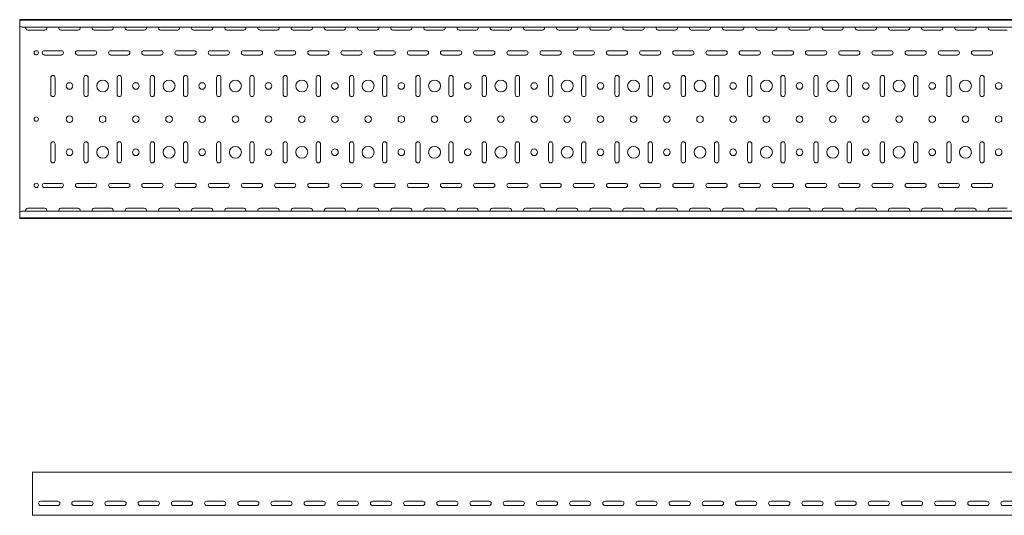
# Model space of a CAD drawing. Header units: millimetres. Extents: x -792 to 3872, y -6969 to -452.
# Tile 14 of 20: x 825 to 2309, y -3363 to -2616. Entities that reach past the tile are written whole.
import ezdxf

# ---------------------------------------------------------------- set-up
doc = ezdxf.new("R2010")
doc.units = ezdxf.units.MM

msp = doc.modelspace()

# ---------------------------------------------------------------- linework, layer by layer
at = {"color": 7, "linetype": 'Continuous', "lineweight": 15}
for p, q in [((3825.5, -2615.6), (825.5, -2615.6)), ((825.5, -2616.6), (825.5, -2615.6)), ((3825.5, -2616.6), (825.5, -2616.6)), ((825.5, -2625.1), (825.5, -2616.6)), ((825.5, -2625.4), (825.5, -2625.1)), ((825.5, -2625.4), (828.5, -2626.8)), ((825.5, -2625.4), (825.5, -2905.8)), ((3822.5, -2626.8), (828.5, -2626.8)), ((837.7, -2631.4), (863.2, -2631.4)), ((887.7, -2631.4), (913.2, -2631.4)), ((937.7, -2631.4), (963.2, -2631.4)), ((987.7, -2631.4), (1013.2, -2631.4)), ((1037.7, -2631.4), (1063.2, -2631.4)), ((1087.7, -2631.4), (1113.2, -2631.4)), ((1137.7, -2631.4), (1163.2, -2631.4)), ((1187.7, -2631.4), (1213.2, -2631.4)), ((1237.7, -2631.4), (1263.2, -2631.4)), ((1287.7, -2631.4), (1313.2, -2631.4)), ((1337.7, -2631.4), (1363.2, -2631.4)), ((1387.7, -2631.4), (1413.2, -2631.4)), ((1437.7, -2631.4), (1463.2, -2631.4)), ((1487.7, -2631.4), (1513.2, -2631.4)), ((1537.7, -2631.4), (1563.2, -2631.4)), ((1587.7, -2631.4), (1613.2, -2631.4)), ((1637.7, -2631.4), (1663.2, -2631.4)), ((1687.7, -2631.4), (1713.2, -2631.4)), ((1737.7, -2631.4), (1763.2, -2631.4)), ((1787.7, -2631.4), (1813.2, -2631.4)), ((1837.7, -2631.4), (1863.2, -2631.4)), ((1887.7, -2631.4), (1913.2, -2631.4)), ((1937.7, -2631.4), (1963.2, -2631.4)), ((1987.7, -2631.4), (2013.2, -2631.4)), ((2037.7, -2631.4), (2063.2, -2631.4)), ((2087.7, -2631.4), (2113.2, -2631.4)), ((2137.7, -2631.4), (2163.2, -2631.4)), ((2187.7, -2631.4), (2213.2, -2631.4)), ((2237.7, -2631.4), (2263.2, -2631.4)), ((2287.7, -2631.4), (2313.2, -2631.4)), ((888.2, -2662.4), (862.7, -2662.4)), ((862.7, -2668.9), (888.2, -2668.9)), ((938.2, -2662.4), (912.7, -2662.4)), ((912.7, -2668.9), (938.2, -2668.9)), ((988.2, -2662.4), (962.7, -2662.4)), ((962.7, -2668.9), (988.2, -2668.9)), ((1038.2, -2662.4), (1012.7, -2662.4)), ((1012.7, -2668.9), (1038.2, -2668.9)), ((1088.2, -2662.4), (1062.7, -2662.4)), ((1062.7, -2668.9), (1088.2, -2668.9)), ((1138.2, -2662.4), (1112.7, -2662.4)), ((1112.7, -2668.9), (1138.2, -2668.9)), ((1188.2, -2662.4), (1162.7, -2662.4)), ((1162.7, -2668.9), (1188.2, -2668.9)), ((1238.2, -2662.4), (1212.7, -2662.4)), ((1212.7, -2668.9), (1238.2, -2668.9)), ((1288.2, -2662.4), (1262.7, -2662.4)), ((1262.7, -2668.9), (1288.2, -2668.9)), ((1338.2, -2662.4), (1312.7, -2662.4)), ((1312.7, -2668.9), (1338.2, -2668.9)), ((1388.2, -2662.4), (1362.7, -2662.4)), ((1362.7, -2668.9), (1388.2, -2668.9)), ((1438.2, -2662.4), (1412.7, -2662.4)), ((1412.7, -2668.9), (1438.2, -2668.9)), ((1488.2, -2662.4), (1462.7, -2662.4)), ((1462.7, -2668.9), (1488.2, -2668.9)), ((1538.2, -2662.4), (1512.7, -2662.4)), ((1512.7, -2668.9), (1538.2, -2668.9)), ((1588.2, -2662.4), (1562.7, -2662.4)), ((1562.7, -2668.9), (1588.2, -2668.9)), ((1638.2, -2662.4), (1612.7, -2662.4)), ((1612.7, -2668.9), (1638.2, -2668.9)), ((1688.2, -2662.4), (1662.7, -2662.4)), ((1662.7, -2668.9), (1688.2, -2668.9)), ((1738.2, -2662.4), (1712.7, -2662.4)), ((1712.7, -2668.9), (1738.2, -2668.9)), ((1788.2, -2662.4), (1762.7, -2662.4)), ((1762.7, -2668.9), (1788.2, -2668.9)), ((1838.2, -2662.4), (1812.7, -2662.4)), ((1812.7, -2668.9), (1838.2, -2668.9)), ((1888.2, -2662.4), (1862.7, -2662.4)), ((1862.7, -2668.9), (1888.2, -2668.9)), ((1938.2, -2662.4), (1912.7, -2662.4)), ((1912.7, -2668.9), (1938.2, -2668.9)), ((1988.2, -2662.4), (1962.7, -2662.4)), ((1962.7, -2668.9), (1988.2, -2668.9)), ((2038.2, -2662.4), (2012.7, -2662.4)), ((2012.7, -2668.9), (2038.2, -2668.9)), ((2088.2, -2662.4), (2062.7, -2662.4)), ((2062.7, -2668.9), (2088.2, -2668.9)), ((2138.2, -2662.4), (2112.7, -2662.4)), ((2112.7, -2668.9), (2138.2, -2668.9)), ((2188.2, -2662.4), (2162.7, -2662.4)), ((2162.7, -2668.9), (2188.2, -2668.9)), ((2238.2, -2662.4), (2212.7, -2662.4)), ((2212.7, -2668.9), (2238.2, -2668.9)), ((2288.2, -2662.4), (2262.7, -2662.4)), ((2262.7, -2668.9), (2288.2, -2668.9)), ((872.2, -2702.9), (872.2, -2728.4)), ((878.7, -2728.4), (878.7, -2702.9)), ((922.2, -2702.9), (922.2, -2728.4)), ((928.7, -2728.4), (928.7, -2702.9)), ((972.2, -2702.9), (972.2, -2728.4)), ((978.7, -2728.4), (978.7, -2702.9)), ((1022.2, -2702.9), (1022.2, -2728.4)), ((1028.7, -2728.4), (1028.7, -2702.9)), ((1072.2, -2702.9), (1072.2, -2728.4)), ((1078.7, -2728.4), (1078.7, -2702.9)), ((1122.2, -2702.9), (1122.2, -2728.4)), ((1128.7, -2728.4), (1128.7, -2702.9)), ((1172.2, -2702.9), (1172.2, -2728.4)), ((1178.7, -2728.4), (1178.7, -2702.9)), ((1222.2, -2702.9), (1222.2, -2728.4)), ((1228.7, -2728.4), (1228.7, -2702.9)), ((1272.2, -2702.9), (1272.2, -2728.4)), ((1278.7, -2728.4), (1278.7, -2702.9)), ((1322.2, -2702.9), (1322.2, -2728.4)), ((1328.7, -2728.4), (1328.7, -2702.9)), ((1372.2, -2702.9), (1372.2, -2728.4)), ((1378.7, -2728.4), (1378.7, -2702.9)), ((1422.2, -2702.9), (1422.2, -2728.4)), ((1428.7, -2728.4), (1428.7, -2702.9)), ((1472.2, -2702.9), (1472.2, -2728.4)), ((1478.7, -2728.4), (1478.7, -2702.9)), ((1522.2, -2702.9), (1522.2, -2728.4)), ((1528.7, -2728.4), (1528.7, -2702.9)), ((1572.2, -2702.9), (1572.2, -2728.4)), ((1578.7, -2728.4), (1578.7, -2702.9)), ((1622.2, -2702.9), (1622.2, -2728.4)), ((1628.7, -2728.4), (1628.7, -2702.9)), ((1672.2, -2702.9), (1672.2, -2728.4)), ((1678.7, -2728.4), (1678.7, -2702.9)), ((1722.2, -2702.9), (1722.2, -2728.4)), ((1728.7, -2728.4), (1728.7, -2702.9)), ((1772.2, -2702.9), (1772.2, -2728.4)), ((1778.7, -2728.4), (1778.7, -2702.9)), ((1822.2, -2702.9), (1822.2, -2728.4)), ((1828.7, -2728.4), (1828.7, -2702.9)), ((1872.2, -2702.9), (1872.2, -2728.4)), ((1878.7, -2728.4), (1878.7, -2702.9)), ((1922.2, -2702.9), (1922.2, -2728.4)), ((1928.7, -2728.4), (1928.7, -2702.9)), ((1972.2, -2702.9), (1972.2, -2728.4)), ((1978.7, -2728.4), (1978.7, -2702.9)), ((2022.2, -2702.9), (2022.2, -2728.4)), ((2028.7, -2728.4), (2028.7, -2702.9)), ((2072.2, -2702.9), (2072.2, -2728.4)), ((2078.7, -2728.4), (2078.7, -2702.9)), ((2122.2, -2702.9), (2122.2, -2728.4)), ((2128.7, -2728.4), (2128.7, -2702.9)), ((2172.2, -2702.9), (2172.2, -2728.4)), ((2178.7, -2728.4), (2178.7, -2702.9)), ((2222.2, -2702.9), (2222.2, -2728.4)), ((2228.7, -2728.4), (2228.7, -2702.9)), ((2272.2, -2702.9), (2272.2, -2728.4)), ((2278.7, -2728.4), (2278.7, -2702.9)), ((872.2, -2802.9), (872.2, -2828.4)), ((878.7, -2828.4), (878.7, -2802.9)), ((922.2, -2802.9), (922.2, -2828.4)), ((928.7, -2828.4), (928.7, -2802.9)), ((972.2, -2802.9), (972.2, -2828.4)), ((978.7, -2828.4), (978.7, -2802.9)), ((1022.2, -2802.9), (1022.2, -2828.4)), ((1028.7, -2828.4), (1028.7, -2802.9)), ((1072.2, -2802.9), (1072.2, -2828.4)), ((1078.7, -2828.4), (1078.7, -2802.9)), ((1122.2, -2802.9), (1122.2, -2828.4)), ((1128.7, -2828.4), (1128.7, -2802.9)), ((1172.2, -2802.9), (1172.2, -2828.4)), ((1178.7, -2828.4), (1178.7, -2802.9)), ((1222.2, -2802.9), (1222.2, -2828.4)), ((1228.7, -2828.4), (1228.7, -2802.9)), ((1272.2, -2802.9), (1272.2, -2828.4)), ((1278.7, -2828.4), (1278.7, -2802.9)), ((1322.2, -2802.9), (1322.2, -2828.4)), ((1328.7, -2828.4), (1328.7, -2802.9)), ((1372.2, -2802.9), (1372.2, -2828.4)), ((1378.7, -2828.4), (1378.7, -2802.9)), ((1422.2, -2802.9), (1422.2, -2828.4)), ((1428.7, -2828.4), (1428.7, -2802.9)), ((1472.2, -2802.9), (1472.2, -2828.4)), ((1478.7, -2828.4), (1478.7, -2802.9)), ((1522.2, -2802.9), (1522.2, -2828.4)), ((1528.7, -2828.4), (1528.7, -2802.9)), ((1572.2, -2802.9), (1572.2, -2828.4)), ((1578.7, -2828.4), (1578.7, -2802.9)), ((1622.2, -2802.9), (1622.2, -2828.4)), ((1628.7, -2828.4), (1628.7, -2802.9)), ((1672.2, -2802.9), (1672.2, -2828.4)), ((1678.7, -2828.4), (1678.7, -2802.9)), ((1722.2, -2802.9), (1722.2, -2828.4)), ((1728.7, -2828.4), (1728.7, -2802.9)), ((1772.2, -2802.9), (1772.2, -2828.4)), ((1778.7, -2828.4), (1778.7, -2802.9)), ((1822.2, -2802.9), (1822.2, -2828.4)), ((1828.7, -2828.4), (1828.7, -2802.9)), ((1872.2, -2802.9), (1872.2, -2828.4)), ((1878.7, -2828.4), (1878.7, -2802.9)), ((1922.2, -2802.9), (1922.2, -2828.4)), ((1928.7, -2828.4), (1928.7, -2802.9)), ((1972.2, -2802.9), (1972.2, -2828.4)), ((1978.7, -2828.4), (1978.7, -2802.9)), ((2022.2, -2802.9), (2022.2, -2828.4)), ((2028.7, -2828.4), (2028.7, -2802.9)), ((2072.2, -2802.9), (2072.2, -2828.4)), ((2078.7, -2828.4), (2078.7, -2802.9)), ((2122.2, -2802.9), (2122.2, -2828.4)), ((2128.7, -2828.4), (2128.7, -2802.9)), ((2172.2, -2802.9), (2172.2, -2828.4)), ((2178.7, -2828.4), (2178.7, -2802.9)), ((2222.2, -2802.9), (2222.2, -2828.4)), ((2228.7, -2828.4), (2228.7, -2802.9)), ((2272.2, -2802.9), (2272.2, -2828.4)), ((2278.7, -2828.4), (2278.7, -2802.9)), ((888.2, -2862.4), (862.7, -2862.4)), ((938.2, -2862.4), (912.7, -2862.4)), ((988.2, -2862.4), (962.7, -2862.4)), ((1038.2, -2862.4), (1012.7, -2862.4)), ((1088.2, -2862.4), (1062.7, -2862.4)), ((1138.2, -2862.4), (1112.7, -2862.4)), ((1188.2, -2862.4), (1162.7, -2862.4)), ((1238.2, -2862.4), (1212.7, -2862.4)), ((1288.2, -2862.4), (1262.7, -2862.4)), ((1338.2, -2862.4), (1312.7, -2862.4)), ((1388.2, -2862.4), (1362.7, -2862.4)), ((1438.2, -2862.4), (1412.7, -2862.4)), ((1488.2, -2862.4), (1462.7, -2862.4)), ((1538.2, -2862.4), (1512.7, -2862.4)), ((1588.2, -2862.4), (1562.7, -2862.4)), ((1638.2, -2862.4), (1612.7, -2862.4)), ((1688.2, -2862.4), (1662.7, -2862.4)), ((1738.2, -2862.4), (1712.7, -2862.4)), ((1788.2, -2862.4), (1762.7, -2862.4)), ((1838.2, -2862.4), (1812.7, -2862.4)), ((1888.2, -2862.4), (1862.7, -2862.4)), ((1938.2, -2862.4), (1912.7, -2862.4)), ((1988.2, -2862.4), (1962.7, -2862.4)), ((2038.2, -2862.4), (2012.7, -2862.4)), ((2088.2, -2862.4), (2062.7, -2862.4)), ((2138.2, -2862.4), (2112.7, -2862.4)), ((2188.2, -2862.4), (2162.7, -2862.4)), ((2238.2, -2862.4), (2212.7, -2862.4)), ((2288.2, -2862.4), (2262.7, -2862.4)), ((862.7, -2868.9), (888.2, -2868.9)), ((912.7, -2868.9), (938.2, -2868.9)), ((962.7, -2868.9), (988.2, -2868.9)), ((1012.7, -2868.9), (1038.2, -2868.9)), ((1062.7, -2868.9), (1088.2, -2868.9)), ((1112.7, -2868.9), (1138.2, -2868.9)), ((1162.7, -2868.9), (1188.2, -2868.9)), ((1212.7, -2868.9), (1238.2, -2868.9)), ((1262.7, -2868.9), (1288.2, -2868.9)), ((1312.7, -2868.9), (1338.2, -2868.9)), ((1362.7, -2868.9), (1388.2, -2868.9)), ((1412.7, -2868.9), (1438.2, -2868.9)), ((1462.7, -2868.9), (1488.2, -2868.9)), ((1512.7, -2868.9), (1538.2, -2868.9)), ((1562.7, -2868.9), (1588.2, -2868.9)), ((1612.7, -2868.9), (1638.2, -2868.9)), ((1662.7, -2868.9), (1688.2, -2868.9)), ((1712.7, -2868.9), (1738.2, -2868.9)), ((1762.7, -2868.9), (1788.2, -2868.9)), ((1812.7, -2868.9), (1838.2, -2868.9)), ((1862.7, -2868.9), (1888.2, -2868.9)), ((1912.7, -2868.9), (1938.2, -2868.9)), ((1962.7, -2868.9), (1988.2, -2868.9)), ((2012.7, -2868.9), (2038.2, -2868.9)), ((2062.7, -2868.9), (2088.2, -2868.9)), ((2112.7, -2868.9), (2138.2, -2868.9)), ((2162.7, -2868.9), (2188.2, -2868.9)), ((2212.7, -2868.9), (2238.2, -2868.9)), ((2262.7, -2868.9), (2288.2, -2868.9)), ((828.5, -2904.4), (825.5, -2905.8)), ((825.5, -2906.2), (825.5, -2905.8)), ((825.5, -2914.6), (825.5, -2906.2)), ((3822.5, -2904.4), (828.5, -2904.4)), ((863.2, -2899.9), (837.7, -2899.9)), ((913.2, -2899.9), (887.7, -2899.9)), ((963.2, -2899.9), (937.7, -2899.9)), ((1013.2, -2899.9), (987.7, -2899.9)), ((1063.2, -2899.9), (1037.7, -2899.9)), ((1113.2, -2899.9), (1087.7, -2899.9)), ((1163.2, -2899.9), (1137.7, -2899.9)), ((1213.2, -2899.9), (1187.7, -2899.9)), ((1263.2, -2899.9), (1237.7, -2899.9)), ((1313.2, -2899.9), (1287.7, -2899.9)), ((1363.2, -2899.9), (1337.7, -2899.9)), ((1413.2, -2899.9), (1387.7, -2899.9)), ((1463.2, -2899.9), (1437.7, -2899.9)), ((1513.2, -2899.9), (1487.7, -2899.9)), ((1563.2, -2899.9), (1537.7, -2899.9)), ((1613.2, -2899.9), (1587.7, -2899.9)), ((1663.2, -2899.9), (1637.7, -2899.9)), ((1713.2, -2899.9), (1687.7, -2899.9)), ((1763.2, -2899.9), (1737.7, -2899.9)), ((1813.2, -2899.9), (1787.7, -2899.9)), ((1863.2, -2899.9), (1837.7, -2899.9)), ((1913.2, -2899.9), (1887.7, -2899.9)), ((1963.2, -2899.9), (1937.7, -2899.9)), ((2013.2, -2899.9), (1987.7, -2899.9)), ((2063.2, -2899.9), (2037.7, -2899.9)), ((2113.2, -2899.9), (2087.7, -2899.9)), ((2163.2, -2899.9), (2137.7, -2899.9)), ((2213.2, -2899.9), (2187.7, -2899.9)), ((2263.2, -2899.9), (2237.7, -2899.9)), ((2313.2, -2899.9), (2287.7, -2899.9)), ((825.5, -2914.6), (3825.5, -2914.6)), ((825.5, -2915.6), (825.5, -2914.6)), ((3825.5, -2915.6), (825.5, -2915.6)), ((3844.9, -3297.9), (844.9, -3297.9)), ((844.9, -3304.6), (844.9, -3297.9)), ((844.9, -3306.9), (844.9, -3304.6)), ((844.9, -3310.5), (844.9, -3306.9)), ((844.9, -3312.2), (844.9, -3310.5)), ((844.9, -3360.2), (844.9, -3312.2)), ((857.2, -3341.7), (882.7, -3341.7)), ((882.7, -3348.2), (857.2, -3348.2)), ((907.2, -3341.7), (932.7, -3341.7)), ((932.7, -3348.2), (907.2, -3348.2)), ((957.2, -3341.7), (982.7, -3341.7)), ((982.7, -3348.2), (957.2, -3348.2)), ((1007.2, -3341.7), (1032.7, -3341.7)), ((1032.7, -3348.2), (1007.2, -3348.2)), ((1057.2, -3341.7), (1082.7, -3341.7)), ((1082.7, -3348.2), (1057.2, -3348.2)), ((1107.2, -3341.7), (1132.7, -3341.7)), ((1132.7, -3348.2), (1107.2, -3348.2)), ((1157.2, -3341.7), (1182.7, -3341.7)), ((1182.7, -3348.2), (1157.2, -3348.2)), ((1207.2, -3341.7), (1232.7, -3341.7)), ((1232.7, -3348.2), (1207.2, -3348.2)), ((1257.2, -3341.7), (1282.7, -3341.7)), ((1282.7, -3348.2), (1257.2, -3348.2)), ((1307.2, -3341.7), (1332.7, -3341.7)), ((1332.7, -3348.2), (1307.2, -3348.2)), ((1357.2, -3341.7), (1382.7, -3341.7)), ((1382.7, -3348.2), (1357.2, -3348.2)), ((1407.2, -3341.7), (1432.7, -3341.7)), ((1432.7, -3348.2), (1407.2, -3348.2)), ((1457.2, -3341.7), (1482.7, -3341.7)), ((1482.7, -3348.2), (1457.2, -3348.2)), ((1507.2, -3341.7), (1532.7, -3341.7)), ((1532.7, -3348.2), (1507.2, -3348.2)), ((1557.2, -3341.7), (1582.7, -3341.7)), ((1582.7, -3348.2), (1557.2, -3348.2)), ((1607.2, -3341.7), (1632.7, -3341.7)), ((1632.7, -3348.2), (1607.2, -3348.2)), ((1657.2, -3341.7), (1682.7, -3341.7)), ((1682.7, -3348.2), (1657.2, -3348.2)), ((1707.2, -3341.7), (1732.7, -3341.7)), ((1732.7, -3348.2), (1707.2, -3348.2)), ((1757.2, -3341.7), (1782.7, -3341.7)), ((1782.7, -3348.2), (1757.2, -3348.2)), ((1807.2, -3341.7), (1832.7, -3341.7)), ((1832.7, -3348.2), (1807.2, -3348.2)), ((1857.2, -3341.7), (1882.7, -3341.7)), ((1882.7, -3348.2), (1857.2, -3348.2)), ((1907.2, -3341.7), (1932.7, -3341.7)), ((1932.7, -3348.2), (1907.2, -3348.2)), ((1957.2, -3341.7), (1982.7, -3341.7)), ((1982.7, -3348.2), (1957.2, -3348.2)), ((2007.2, -3341.7), (2032.7, -3341.7)), ((2032.7, -3348.2), (2007.2, -3348.2)), ((2057.2, -3341.7), (2082.7, -3341.7)), ((2082.7, -3348.2), (2057.2, -3348.2)), ((2107.2, -3341.7), (2132.7, -3341.7)), ((2132.7, -3348.2), (2107.2, -3348.2)), ((2157.2, -3341.7), (2182.7, -3341.7)), ((2182.7, -3348.2), (2157.2, -3348.2)), ((2207.2, -3341.7), (2232.7, -3341.7)), ((2232.7, -3348.2), (2207.2, -3348.2)), ((2257.2, -3341.7), (2282.7, -3341.7)), ((2282.7, -3348.2), (2257.2, -3348.2)), ((2307.2, -3341.7), (2332.7, -3341.7)), ((2332.7, -3348.2), (2307.2, -3348.2)), ((844.9, -3362.9), (844.9, -3360.2)), ((3844.9, -3362.9), (844.9, -3362.9))]:
    msp.add_line(p, q, dxfattribs=at)
for centre, radius in [((850.5, -2665.6), 3.25), ((900.5, -2715.6), 5), ((950.5, -2715.6), 9), ((1000.5, -2715.6), 5), ((1050.5, -2715.6), 9), ((1100.5, -2715.6), 5), ((1150.5, -2715.6), 9), ((1200.5, -2715.6), 5), ((1250.5, -2715.6), 9), ((1300.5, -2715.6), 5), ((1350.5, -2715.6), 9), ((1400.5, -2715.6), 5), ((1450.5, -2715.6), 9), ((1500.5, -2715.6), 5), ((1550.5, -2715.6), 9), ((1600.5, -2715.6), 5), ((1650.5, -2715.6), 9), ((1700.5, -2715.6), 5), ((1750.5, -2715.6), 9), ((1800.5, -2715.6), 5), ((1850.5, -2715.6), 9), ((1900.5, -2715.6), 5), ((1950.5, -2715.6), 9), ((2000.5, -2715.6), 5), ((2050.5, -2715.6), 9), ((2100.5, -2715.6), 5), ((2150.5, -2715.6), 9), ((2200.5, -2715.6), 5), ((2250.5, -2715.6), 9), ((2300.5, -2715.6), 5), ((850.5, -2765.6), 3.25), ((900.5, -2765.6), 5), ((950.5, -2765.6), 5), ((1000.5, -2765.6), 5), ((1050.5, -2765.6), 5), ((1100.5, -2765.6), 5), ((1150.5, -2765.6), 5), ((1200.5, -2765.6), 5), ((1250.5, -2765.6), 5), ((1300.5, -2765.6), 5), ((1350.5, -2765.6), 5), ((1400.5, -2765.6), 5), ((1450.5, -2765.6), 5), ((1500.5, -2765.6), 5), ((1550.5, -2765.6), 5), ((1600.5, -2765.6), 5), ((1650.5, -2765.6), 5), ((1700.5, -2765.6), 5), ((1750.5, -2765.6), 5), ((1800.5, -2765.6), 5), ((1850.5, -2765.6), 5), ((1900.5, -2765.6), 5), ((1950.5, -2765.6), 5), ((2000.5, -2765.6), 5), ((2050.5, -2765.6), 5), ((2100.5, -2765.6), 5), ((2150.5, -2765.6), 5), ((2200.5, -2765.6), 5), ((2250.5, -2765.6), 5), ((2300.5, -2765.6), 5), ((900.5, -2815.6), 5), ((950.5, -2815.6), 9), ((1000.5, -2815.6), 5), ((1050.5, -2815.6), 9), ((1100.5, -2815.6), 5), ((1150.5, -2815.6), 9), ((1200.5, -2815.6), 5), ((1250.5, -2815.6), 9), ((1300.5, -2815.6), 5), ((1350.5, -2815.6), 9), ((1400.5, -2815.6), 5), ((1450.5, -2815.6), 9), ((1500.5, -2815.6), 5), ((1550.5, -2815.6), 9), ((1600.5, -2815.6), 5), ((1650.5, -2815.6), 9), ((1700.5, -2815.6), 5), ((1750.5, -2815.6), 9), ((1800.5, -2815.6), 5), ((1850.5, -2815.6), 9), ((1900.5, -2815.6), 5), ((1950.5, -2815.6), 9), ((2000.5, -2815.6), 5), ((2050.5, -2815.6), 9), ((2100.5, -2815.6), 5), ((2150.5, -2815.6), 9), ((2200.5, -2815.6), 5), ((2250.5, -2815.6), 9), ((2300.5, -2815.6), 5), ((850.5, -2865.6), 3.25)]:
    msp.add_circle(centre, radius, dxfattribs=at)
for centre, start, end in [((837.7, -2628.1), 156.6479, 270), ((863.2, -2628.1), 270, 23.3521), ((887.7, -2628.1), 156.6479, 270), ((913.2, -2628.1), 270, 23.3521), ((937.7, -2628.1), 156.6479, 270), ((963.2, -2628.1), 270, 23.3521), ((987.7, -2628.1), 156.6479, 270), ((1013.2, -2628.1), 270, 23.3521), ((1037.7, -2628.1), 156.6479, 270), ((1063.2, -2628.1), 270, 23.3521), ((1087.7, -2628.1), 156.6479, 270), ((1113.2, -2628.1), 270, 23.3521), ((1137.7, -2628.1), 156.6479, 270), ((1163.2, -2628.1), 270, 23.3521), ((1187.7, -2628.1), 156.6479, 270), ((1213.2, -2628.1), 270, 23.3521), ((1237.7, -2628.1), 156.6479, 270), ((1263.2, -2628.1), 270, 23.3521), ((1287.7, -2628.1), 156.6479, 270), ((1313.2, -2628.1), 270, 23.3521), ((1337.7, -2628.1), 156.6479, 270), ((1363.2, -2628.1), 270, 23.3521), ((1387.7, -2628.1), 156.6479, 270), ((1413.2, -2628.1), 270, 23.3521), ((1437.7, -2628.1), 156.6479, 270), ((1463.2, -2628.1), 270, 23.3521), ((1487.7, -2628.1), 156.6479, 270), ((1513.2, -2628.1), 270, 23.3521), ((1537.7, -2628.1), 156.6479, 270), ((1563.2, -2628.1), 270, 23.3521), ((1587.7, -2628.1), 156.6479, 270), ((1613.2, -2628.1), 270, 23.3521), ((1637.7, -2628.1), 156.6479, 270), ((1663.2, -2628.1), 270, 23.3521), ((1687.7, -2628.1), 156.6479, 270), ((1713.2, -2628.1), 270, 23.3521), ((1737.7, -2628.1), 156.6479, 270), ((1763.2, -2628.1), 270, 23.3521), ((1787.7, -2628.1), 156.6479, 270), ((1813.2, -2628.1), 270, 23.3521), ((1837.7, -2628.1), 156.6479, 270), ((1863.2, -2628.1), 270, 23.3521), ((1887.7, -2628.1), 156.6479, 270), ((1913.2, -2628.1), 270, 23.3521), ((1937.7, -2628.1), 156.6479, 270), ((1963.2, -2628.1), 270, 23.3521), ((1987.7, -2628.1), 156.6479, 270), ((2013.2, -2628.1), 270, 23.3521), ((2037.7, -2628.1), 156.6479, 270), ((2063.2, -2628.1), 270, 23.3521), ((2087.7, -2628.1), 156.6479, 270), ((2113.2, -2628.1), 270, 23.3521), ((2137.7, -2628.1), 156.6479, 270), ((2163.2, -2628.1), 270, 23.3521), ((2187.7, -2628.1), 156.6479, 270), ((2213.2, -2628.1), 270, 23.3521), ((2237.7, -2628.1), 156.6479, 270), ((2263.2, -2628.1), 270, 23.3521), ((2287.7, -2628.1), 156.6479, 270), ((862.7, -2665.6), 90, 270), ((888.2, -2665.6), 270, 90), ((912.7, -2665.6), 90, 270), ((938.2, -2665.6), 270, 90), ((962.7, -2665.6), 90, 270), ((988.2, -2665.6), 270, 90), ((1012.7, -2665.6), 90, 270), ((1038.2, -2665.6), 270, 90), ((1062.7, -2665.6), 90, 270), ((1088.2, -2665.6), 270, 90), ((1112.7, -2665.6), 90, 270), ((1138.2, -2665.6), 270, 90), ((1162.7, -2665.6), 90, 270), ((1188.2, -2665.6), 270, 90), ((1212.7, -2665.6), 90, 270), ((1238.2, -2665.6), 270, 90), ((1262.7, -2665.6), 90, 270), ((1288.2, -2665.6), 270, 90), ((1312.7, -2665.6), 90, 270), ((1338.2, -2665.6), 270, 90), ((1362.7, -2665.6), 90, 270), ((1388.2, -2665.6), 270, 90), ((1412.7, -2665.6), 90, 270), ((1438.2, -2665.6), 270, 90), ((1462.7, -2665.6), 90, 270), ((1488.2, -2665.6), 270, 90), ((1512.7, -2665.6), 90, 270), ((1538.2, -2665.6), 270, 90), ((1562.7, -2665.6), 90, 270), ((1588.2, -2665.6), 270, 90), ((1612.7, -2665.6), 90, 270), ((1638.2, -2665.6), 270, 90), ((1662.7, -2665.6), 90, 270), ((1688.2, -2665.6), 270, 90), ((1712.7, -2665.6), 90, 270), ((1738.2, -2665.6), 270, 90), ((1762.7, -2665.6), 90, 270), ((1788.2, -2665.6), 270, 90), ((1812.7, -2665.6), 90, 270), ((1838.2, -2665.6), 270, 90), ((1862.7, -2665.6), 90, 270), ((1888.2, -2665.6), 270, 90), ((1912.7, -2665.6), 90, 270), ((1938.2, -2665.6), 270, 90), ((1962.7, -2665.6), 90, 270), ((1988.2, -2665.6), 270, 90), ((2012.7, -2665.6), 90, 270), ((2038.2, -2665.6), 270, 90), ((2062.7, -2665.6), 90, 270), ((2088.2, -2665.6), 270, 90), ((2112.7, -2665.6), 90, 270), ((2138.2, -2665.6), 270, 90), ((2162.7, -2665.6), 90, 270), ((2188.2, -2665.6), 270, 90), ((2212.7, -2665.6), 90, 270), ((2238.2, -2665.6), 270, 90), ((2262.7, -2665.6), 90, 270), ((2288.2, -2665.6), 270, 90), ((875.5, -2702.9), 0, 180), ((925.5, -2702.9), 0, 180), ((975.5, -2702.9), 0, 180), ((1025.5, -2702.9), 0, 180), ((1075.5, -2702.9), 0, 180), ((1125.5, -2702.9), 0, 180), ((1175.5, -2702.9), 0, 180), ((1225.5, -2702.9), 0, 180), ((1275.5, -2702.9), 0, 180), ((1325.5, -2702.9), 0, 180), ((1375.5, -2702.9), 0, 180), ((1425.5, -2702.9), 0, 180), ((1475.5, -2702.9), 0, 180), ((1525.5, -2702.9), 0, 180), ((1575.5, -2702.9), 0, 180), ((1625.5, -2702.9), 0, 180), ((1675.5, -2702.9), 0, 180), ((1725.5, -2702.9), 0, 180), ((1775.5, -2702.9), 0, 180), ((1825.5, -2702.9), 0, 180), ((1875.5, -2702.9), 0, 180), ((1925.5, -2702.9), 0, 180), ((1975.5, -2702.9), 0, 180), ((2025.5, -2702.9), 0, 180), ((2075.5, -2702.9), 0, 180), ((2125.5, -2702.9), 0, 180), ((2175.5, -2702.9), 0, 180), ((2225.5, -2702.9), 0, 180), ((2275.5, -2702.9), 0, 180), ((875.5, -2728.4), 180, 0), ((925.5, -2728.4), 180, 0), ((975.5, -2728.4), 180, 0), ((1025.5, -2728.4), 180, 0), ((1075.5, -2728.4), 180, 0), ((1125.5, -2728.4), 180, 0), ((1175.5, -2728.4), 180, 0), ((1225.5, -2728.4), 180, 0), ((1275.5, -2728.4), 180, 0), ((1325.5, -2728.4), 180, 0), ((1375.5, -2728.4), 180, 0), ((1425.5, -2728.4), 180, 0), ((1475.5, -2728.4), 180, 0), ((1525.5, -2728.4), 180, 0), ((1575.5, -2728.4), 180, 0), ((1625.5, -2728.4), 180, 0), ((1675.5, -2728.4), 180, 0), ((1725.5, -2728.4), 180, 0), ((1775.5, -2728.4), 180, 0), ((1825.5, -2728.4), 180, 0), ((1875.5, -2728.4), 180, 0), ((1925.5, -2728.4), 180, 0), ((1975.5, -2728.4), 180, 0), ((2025.5, -2728.4), 180, 0), ((2075.5, -2728.4), 180, 0), ((2125.5, -2728.4), 180, 0), ((2175.5, -2728.4), 180, 0), ((2225.5, -2728.4), 180, 0), ((2275.5, -2728.4), 180, 0), ((875.5, -2802.9), 0, 180), ((925.5, -2802.9), 0, 180), ((975.5, -2802.9), 0, 180), ((1025.5, -2802.9), 0, 180), ((1075.5, -2802.9), 0, 180), ((1125.5, -2802.9), 0, 180), ((1175.5, -2802.9), 0, 180), ((1225.5, -2802.9), 0, 180), ((1275.5, -2802.9), 0, 180), ((1325.5, -2802.9), 0, 180), ((1375.5, -2802.9), 0, 180), ((1425.5, -2802.9), 0, 180), ((1475.5, -2802.9), 0, 180), ((1525.5, -2802.9), 0, 180), ((1575.5, -2802.9), 0, 180), ((1625.5, -2802.9), 0, 180), ((1675.5, -2802.9), 0, 180), ((1725.5, -2802.9), 0, 180), ((1775.5, -2802.9), 0, 180), ((1825.5, -2802.9), 0, 180), ((1875.5, -2802.9), 0, 180), ((1925.5, -2802.9), 0, 180), ((1975.5, -2802.9), 0, 180), ((2025.5, -2802.9), 0, 180), ((2075.5, -2802.9), 0, 180), ((2125.5, -2802.9), 0, 180), ((2175.5, -2802.9), 0, 180), ((2225.5, -2802.9), 0, 180), ((2275.5, -2802.9), 0, 180), ((875.5, -2828.4), 180, 0), ((925.5, -2828.4), 180, 0), ((975.5, -2828.4), 180, 0), ((1025.5, -2828.4), 180, 0), ((1075.5, -2828.4), 180, 0), ((1125.5, -2828.4), 180, 0), ((1175.5, -2828.4), 180, 0), ((1225.5, -2828.4), 180, 0), ((1275.5, -2828.4), 180, 0), ((1325.5, -2828.4), 180, 0), ((1375.5, -2828.4), 180, 0), ((1425.5, -2828.4), 180, 0), ((1475.5, -2828.4), 180, 0), ((1525.5, -2828.4), 180, 0), ((1575.5, -2828.4), 180, 0), ((1625.5, -2828.4), 180, 0), ((1675.5, -2828.4), 180, 0), ((1725.5, -2828.4), 180, 0), ((1775.5, -2828.4), 180, 0), ((1825.5, -2828.4), 180, 0), ((1875.5, -2828.4), 180, 0), ((1925.5, -2828.4), 180, 0), ((1975.5, -2828.4), 180, 0), ((2025.5, -2828.4), 180, 0), ((2075.5, -2828.4), 180, 0), ((2125.5, -2828.4), 180, 0), ((2175.5, -2828.4), 180, 0), ((2225.5, -2828.4), 180, 0), ((2275.5, -2828.4), 180, 0), ((862.7, -2865.6), 90, 270), ((888.2, -2865.6), 270, 90), ((912.7, -2865.6), 90, 270), ((938.2, -2865.6), 270, 90), ((962.7, -2865.6), 90, 270), ((988.2, -2865.6), 270, 90), ((1012.7, -2865.6), 90, 270), ((1038.2, -2865.6), 270, 90), ((1062.7, -2865.6), 90, 270), ((1088.2, -2865.6), 270, 90), ((1112.7, -2865.6), 90, 270), ((1138.2, -2865.6), 270, 90), ((1162.7, -2865.6), 90, 270), ((1188.2, -2865.6), 270, 90), ((1212.7, -2865.6), 90, 270), ((1238.2, -2865.6), 270, 90), ((1262.7, -2865.6), 90, 270), ((1288.2, -2865.6), 270, 90), ((1312.7, -2865.6), 90, 270), ((1338.2, -2865.6), 270, 90), ((1362.7, -2865.6), 90, 270), ((1388.2, -2865.6), 270, 90), ((1412.7, -2865.6), 90, 270), ((1438.2, -2865.6), 270, 90), ((1462.7, -2865.6), 90, 270), ((1488.2, -2865.6), 270, 90), ((1512.7, -2865.6), 90, 270), ((1538.2, -2865.6), 270, 90), ((1562.7, -2865.6), 90, 270), ((1588.2, -2865.6), 270, 90), ((1612.7, -2865.6), 90, 270), ((1638.2, -2865.6), 270, 90), ((1662.7, -2865.6), 90, 270), ((1688.2, -2865.6), 270, 90), ((1712.7, -2865.6), 90, 270), ((1738.2, -2865.6), 270, 90), ((1762.7, -2865.6), 90, 270), ((1788.2, -2865.6), 270, 90), ((1812.7, -2865.6), 90, 270), ((1838.2, -2865.6), 270, 90), ((1862.7, -2865.6), 90, 270), ((1888.2, -2865.6), 270, 90), ((1912.7, -2865.6), 90, 270), ((1938.2, -2865.6), 270, 90), ((1962.7, -2865.6), 90, 270), ((1988.2, -2865.6), 270, 90), ((2012.7, -2865.6), 90, 270), ((2038.2, -2865.6), 270, 90), ((2062.7, -2865.6), 90, 270), ((2088.2, -2865.6), 270, 90), ((2112.7, -2865.6), 90, 270), ((2138.2, -2865.6), 270, 90), ((2162.7, -2865.6), 90, 270), ((2188.2, -2865.6), 270, 90), ((2212.7, -2865.6), 90, 270), ((2238.2, -2865.6), 270, 90), ((2262.7, -2865.6), 90, 270), ((2288.2, -2865.6), 270, 90), ((837.7, -2903.1), 90, 203.3521), ((863.2, -2903.1), 336.6479, 90), ((887.7, -2903.1), 90, 203.3521), ((913.2, -2903.1), 336.6479, 90), ((937.7, -2903.1), 90, 203.3521), ((963.2, -2903.1), 336.6479, 90), ((987.7, -2903.1), 90, 203.3521), ((1013.2, -2903.1), 336.6479, 90), ((1037.7, -2903.1), 90, 203.3521), ((1063.2, -2903.1), 336.6479, 90), ((1087.7, -2903.1), 90, 203.3521), ((1113.2, -2903.1), 336.6479, 90), ((1137.7, -2903.1), 90, 203.3521), ((1163.2, -2903.1), 336.6479, 90), ((1187.7, -2903.1), 90, 203.3521), ((1213.2, -2903.1), 336.6479, 90), ((1237.7, -2903.1), 90, 203.3521), ((1263.2, -2903.1), 336.6479, 90), ((1287.7, -2903.1), 90, 203.3521), ((1313.2, -2903.1), 336.6479, 90), ((1337.7, -2903.1), 90, 203.3521), ((1363.2, -2903.1), 336.6479, 90), ((1387.7, -2903.1), 90, 203.3521), ((1413.2, -2903.1), 336.6479, 90), ((1437.7, -2903.1), 90, 203.3521), ((1463.2, -2903.1), 336.6479, 90), ((1487.7, -2903.1), 90, 203.3521), ((1513.2, -2903.1), 336.6479, 90), ((1537.7, -2903.1), 90, 203.3521), ((1563.2, -2903.1), 336.6479, 90), ((1587.7, -2903.1), 90, 203.3521), ((1613.2, -2903.1), 336.6479, 90), ((1637.7, -2903.1), 90, 203.3521), ((1663.2, -2903.1), 336.6479, 90), ((1687.7, -2903.1), 90, 203.3521), ((1713.2, -2903.1), 336.6479, 90), ((1737.7, -2903.1), 90, 203.3521), ((1763.2, -2903.1), 336.6479, 90), ((1787.7, -2903.1), 90, 203.3521), ((1813.2, -2903.1), 336.6479, 90), ((1837.7, -2903.1), 90, 203.3521), ((1863.2, -2903.1), 336.6479, 90), ((1887.7, -2903.1), 90, 203.3521), ((1913.2, -2903.1), 336.6479, 90), ((1937.7, -2903.1), 90, 203.3521), ((1963.2, -2903.1), 336.6479, 90), ((1987.7, -2903.1), 90, 203.3521), ((2013.2, -2903.1), 336.6479, 90), ((2037.7, -2903.1), 90, 203.3521), ((2063.2, -2903.1), 336.6479, 90), ((2087.7, -2903.1), 90, 203.3521), ((2113.2, -2903.1), 336.6479, 90), ((2137.7, -2903.1), 90, 203.3521), ((2163.2, -2903.1), 336.6479, 90), ((2187.7, -2903.1), 90, 203.3521), ((2213.2, -2903.1), 336.6479, 90), ((2237.7, -2903.1), 90, 203.3521), ((2263.2, -2903.1), 336.6479, 90), ((2287.7, -2903.1), 90, 203.3521), ((857.2, -3344.9), 90, 270), ((882.7, -3344.9), 270, 90), ((907.2, -3344.9), 90, 270), ((932.7, -3344.9), 270, 90), ((957.2, -3344.9), 90, 270), ((982.7, -3344.9), 270, 90), ((1007.2, -3344.9), 90, 270), ((1032.7, -3344.9), 270, 90), ((1057.2, -3344.9), 90, 270), ((1082.7, -3344.9), 270, 90), ((1107.2, -3344.9), 90, 270), ((1132.7, -3344.9), 270, 90), ((1157.2, -3344.9), 90, 270), ((1182.7, -3344.9), 270, 90), ((1207.2, -3344.9), 90, 270), ((1232.7, -3344.9), 270, 90), ((1257.2, -3344.9), 90, 270), ((1282.7, -3344.9), 270, 90), ((1307.2, -3344.9), 90, 270), ((1332.7, -3344.9), 270, 90), ((1357.2, -3344.9), 90, 270), ((1382.7, -3344.9), 270, 90), ((1407.2, -3344.9), 90, 270), ((1432.7, -3344.9), 270, 90), ((1457.2, -3344.9), 90, 270), ((1482.7, -3344.9), 270, 90), ((1507.2, -3344.9), 90, 270), ((1532.7, -3344.9), 270, 90), ((1557.2, -3344.9), 90, 270), ((1582.7, -3344.9), 270, 90), ((1607.2, -3344.9), 90, 270), ((1632.7, -3344.9), 270, 90), ((1657.2, -3344.9), 90, 270), ((1682.7, -3344.9), 270, 90), ((1707.2, -3344.9), 90, 270), ((1732.7, -3344.9), 270, 90), ((1757.2, -3344.9), 90, 270), ((1782.7, -3344.9), 270, 90), ((1807.2, -3344.9), 90, 270), ((1832.7, -3344.9), 270, 90), ((1857.2, -3344.9), 90, 270), ((1882.7, -3344.9), 270, 90), ((1907.2, -3344.9), 90, 270), ((1932.7, -3344.9), 270, 90), ((1957.2, -3344.9), 90, 270), ((1982.7, -3344.9), 270, 90), ((2007.2, -3344.9), 90, 270), ((2032.7, -3344.9), 270, 90), ((2057.2, -3344.9), 90, 270), ((2082.7, -3344.9), 270, 90), ((2107.2, -3344.9), 90, 270), ((2132.7, -3344.9), 270, 90), ((2157.2, -3344.9), 90, 270), ((2182.7, -3344.9), 270, 90), ((2207.2, -3344.9), 90, 270), ((2232.7, -3344.9), 270, 90), ((2257.2, -3344.9), 90, 270), ((2282.7, -3344.9), 270, 90), ((2307.2, -3344.9), 90, 270)]:
    msp.add_arc(centre, 3.25, start, end, dxfattribs=at)

doc.saveas('drawing.dxf')
